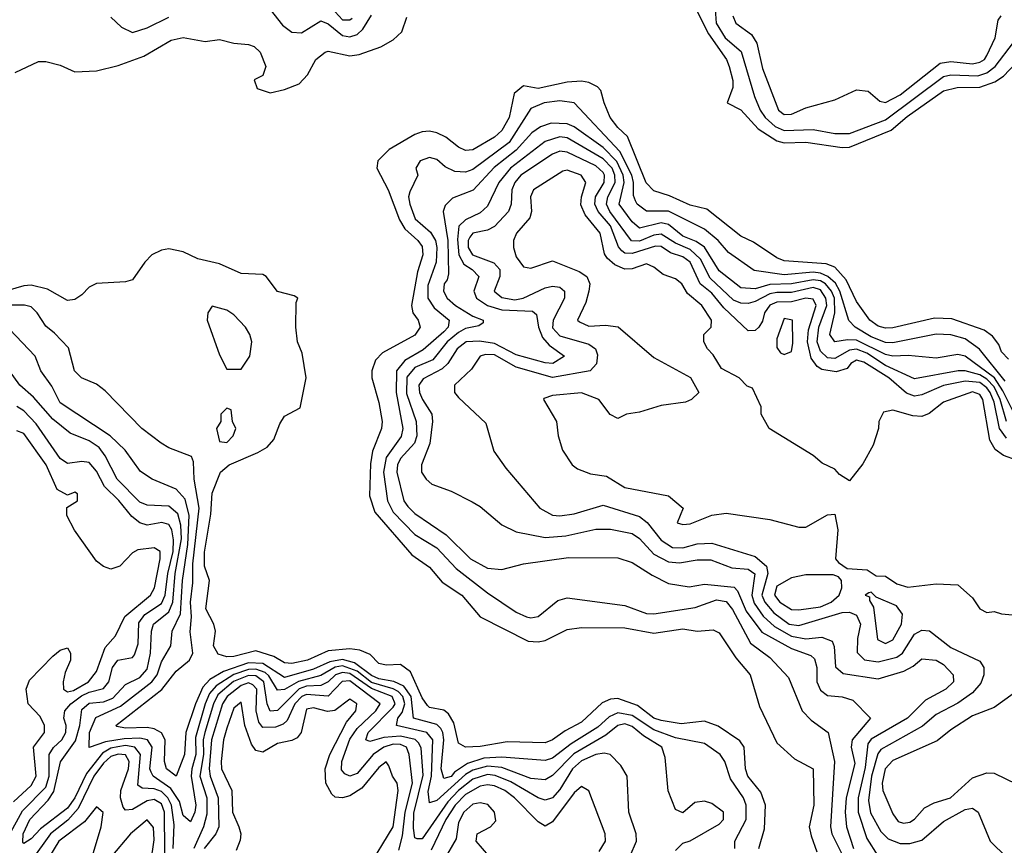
# Model space of a CAD drawing. Header units: inches. Extents: x 2671394 to 2765652, y 830470 to 955458.
# Tile 235 of 256: x 2696398 to 2699118, y 934179 to 936460. Entities that reach past the tile are written whole.
import ezdxf

# ---------------------------------------------------------------- set-up
doc = ezdxf.new("R2010")
doc.units = ezdxf.units.IN
doc.header["$MEASUREMENT"] = 0
doc.layers.add('C6993', color=7, linetype='Continuous')

msp = doc.modelspace()

# ---------------------------------------------------------------- linework, layer by layer
at = {"layer": 'C6993', "color": 2}
for points, elevation in [([(2698318.3, 936501.7), (2698322, 936450), (2698347.2, 936410), (2698391.5, 936371.5), (2698427.8, 936247.8), (2698443.2, 936210), (2698457.2, 936190), (2698484.7, 936164.7), (2698510, 936153.4), (2698590, 936156.3), (2698650, 936145.2), (2698690, 936145.4), (2698790, 936182.7), (2698950, 936302.9), (2698970, 936307.7), (2699044.9, 936304.9), (2699070, 936312.7), (2699092.7, 936330), (2699143.2, 936396.8)], 14), ([(2696386, 936314), (2696450, 936344), (2696470, 936344), (2696510, 936334), (2696550, 936316), (2696610, 936318.8), (2696670, 936333), (2696741.4, 936358.6), (2696816.9, 936403.1), (2696850, 936410.4), (2696910, 936399.3), (2696950, 936405.5), (2696990, 936394.8), (2697030, 936391.3), (2697045.4, 936385.4), (2697062, 936370), (2697078, 936330), (2697070, 936306), (2697046, 936294), (2697054, 936270), (2697090, 936258), (2697130, 936266.8), (2697170, 936282.8), (2697193, 936307), (2697216, 936350), (2697242, 936370), (2697250, 936373), (2697310, 936359.5), (2697336.1, 936363.9), (2697395.4, 936384.6), (2697430, 936403.8), (2697453.4, 936426.6), (2697467.2, 936467.2)], 10), ([(2696650, 936466.8), (2696678.9, 936438.9), (2696710, 936424.6), (2696750, 936437.2), (2696810, 936466.5)], 14), ([(2697090, 936488), (2697124.4, 936444.4), (2697150, 936425.3), (2697176.6, 936423.4), (2697230, 936457), (2697250, 936448.8), (2697290, 936416.5), (2697310, 936412.6), (2697330, 936418.9), (2697346.4, 936433.6), (2697370, 936472.4)], 14), ([(2697270, 936481.1), (2697290, 936459.6), (2697310, 936459), (2697316.3, 936463.7)], 18), ([(2698270, 936482.8), (2698300.5, 936420.5), (2698350.3, 936350), (2698358, 936330), (2698367.9, 936292.1), (2698367.7, 936272.3), (2698352, 936230), (2698390, 936210.7), (2698438.4, 936158.4), (2698490, 936124.9), (2698510, 936119.1), (2698570, 936121.5), (2698670, 936106.3), (2698690, 936107.4), (2698805.6, 936154.4), (2698850, 936192.3), (2698950, 936263.1), (2698988, 936272), (2699050, 936273), (2699092, 936288), (2699116.1, 936303.9), (2699150, 936339.3)], 10), ([(2698368, 936470), (2698376, 936450), (2698419.2, 936419.2), (2698434.6, 936394.6), (2698450, 936324.7), (2698494, 936210), (2698510, 936198), (2698530, 936199.1), (2698570, 936216), (2698650, 936238), (2698710, 936266), (2698742, 936262), (2698774.4, 936234.4), (2698790, 936230.7), (2698830, 936252.2), (2698940.7, 936339.3), (2698970, 936343.9), (2699030, 936337.8), (2699050, 936342.3), (2699062.9, 936350), (2699070, 936360.7), (2699093, 936410), (2699101.2, 936458.8), (2699109.5, 936470.5)], 18), ([(2699130, 935522), (2699110, 935542), (2699102.5, 935562.5), (2699085.3, 935585.3), (2699062.3, 935602.3), (2698973.3, 935633.3), (2698925.1, 935634.9), (2698810, 935608.5), (2698790, 935607.4), (2698770, 935613.3), (2698746.3, 935630), (2698710, 935681.6), (2698680.7, 935740.7), (2698650, 935775.6), (2698625.7, 935785.7), (2698510, 935793.6), (2698490, 935801.6), (2698425.3, 935845.3), (2698390, 935861.6), (2698296.6, 935936.6), (2698250, 935946.9), (2698193.5, 935973.5), (2698150, 935986.6), (2698129.1, 936009.1), (2698077.2, 936137.2), (2698050, 936162), (2698029.6, 936190), (2698012.3, 936230), (2698003.9, 936263.9), (2697994.5, 936274.5), (2697970, 936286), (2697949.7, 936289.7), (2697910, 936287.2), (2697830, 936269.8), (2697790, 936277.2), (2697764.4, 936255.6), (2697750.2, 936190), (2697730, 936154), (2697710, 936135.1), (2697650, 936100.5), (2697630, 936098.7), (2697610, 936107.8), (2697575.1, 936135.1), (2697550, 936146.9), (2697530, 936151.5), (2697510, 936149.7), (2697490, 936143), (2697418.7, 936101.3), (2697387.7, 936070), (2697384.9, 936050), (2697416, 935990), (2697447.1, 935907.1), (2697461.8, 935881.8), (2697497.6, 935850), (2697510, 935833), (2697511.4, 935810), (2697496.7, 935763.3), (2697480.3, 935670), (2697483.8, 935650), (2697499.1, 935630), (2697504, 935610), (2697490, 935587.8), (2697400.3, 935539.7), (2697381.3, 935518.7), (2697370.5, 935490), (2697370.5, 935470), (2697390, 935402), (2697399.1, 935350), (2697397.3, 935330), (2697372.7, 935267.3), (2697367.1, 935232.9), (2697364.7, 935144.7), (2697378.9, 935098.9), (2697481.5, 934981.5), (2697530, 934947.3), (2697565.3, 934905.3), (2697619.1, 934870), (2697670.3, 934810.3), (2697802.6, 934742.6), (2697830, 934740.4), (2697850, 934744.4), (2697910, 934774.9), (2697950, 934780.4), (2698070, 934779.3), (2698150, 934764.4), (2698230, 934776.4), (2698270, 934770.4), (2698313.7, 934773.7), (2698330, 934766), (2698376.2, 934696.2), (2698415.8, 934650), (2698442, 934562), (2698490, 934462), (2698538, 934418), (2698590.3, 934390.3), (2698591.8, 934290), (2698579.1, 934230), (2698584.9, 934204.9), (2698600.5, 934160.5)], 10), ([(2699120.6, 935460.6), (2699049.9, 935549.9), (2699010, 935577.8), (2698970, 935588.7), (2698930, 935590.8), (2698810, 935567.2), (2698790, 935568.2), (2698750, 935583.4), (2698705.6, 935610), (2698688.9, 935628.9), (2698664, 935710), (2698651.6, 935731.6), (2698630.4, 935750.4), (2698610, 935759.6), (2698590, 935761.8), (2698510, 935755.2), (2698427.3, 935767.2), (2698356.4, 935816.4), (2698328, 935850), (2698290, 935881), (2698190, 935930.8), (2698130, 935931.2), (2698104.2, 935950), (2698099.5, 935959.5), (2698094.1, 935974.1), (2698094.1, 936010), (2698088.7, 936030), (2698056, 936096), (2697929.7, 936229.7), (2697890, 936236), (2697846.8, 936230), (2697810, 936214.3), (2697750, 936120.3), (2697650, 936046), (2697630, 936038.3), (2697600.4, 936040.4), (2697573.4, 936053.4), (2697550, 936073.2), (2697530, 936079), (2697504.7, 936070), (2697492, 936050), (2697498, 936030), (2697475.6, 935984.4), (2697472.2, 935970), (2697476, 935950), (2697490.3, 935910), (2697532.9, 935872.9), (2697546.4, 935850), (2697550.2, 935830), (2697548.5, 935790), (2697525.6, 935725.6), (2697525.2, 935690), (2697543.4, 935663.4), (2697584.6, 935630), (2697581.8, 935610), (2697570, 935597.6), (2697512.8, 935547.2), (2697461.6, 935518.4), (2697438.6, 935490), (2697437.8, 935430), (2697456.2, 935330), (2697451.6, 935308.4), (2697410.2, 935250), (2697403, 935210), (2697414, 935130), (2697430, 935099.5), (2697490, 935037.7), (2697550, 935000.9), (2697603.8, 934943.8), (2697690, 934875.8), (2697770, 934823.1), (2697798, 934810), (2697810, 934807), (2697830, 934810.5), (2697885.1, 934854.9), (2697910, 934862), (2698070, 934841.1), (2698130, 934819.5), (2698150, 934818), (2698264.4, 934835.6), (2698323, 934857), (2698350, 934852.4), (2698367.1, 934830), (2698417.1, 934737.1), (2698470, 934698), (2698522, 934642), (2698559.3, 934550), (2698584.8, 934524.8), (2698631, 934490), (2698649, 934410), (2698637.6, 934230), (2698642, 934210), (2698672.4, 934150)], 14), ([(2699140.8, 935380.8), (2699114.3, 935434.3), (2699090.6, 935470.6), (2699010, 935529.8), (2698990, 935534.3), (2698930, 935524.2), (2698852.3, 935532.3), (2698810.2, 935529.8), (2698790, 935534.4), (2698710, 935574), (2698684.7, 935575.3), (2698649.8, 935569.8), (2698635.8, 935590), (2698649.9, 935650.1), (2698648.7, 935690), (2698640.7, 935710), (2698623.7, 935730), (2698610, 935738.1), (2698590, 935741.1), (2698530, 935729.9), (2698470, 935727.9), (2698430, 935715.8), (2698390, 935718.5), (2698330, 935766), (2698290, 935830.9), (2698267, 935847), (2698230, 935862), (2698190, 935893.5), (2698170, 935898.3), (2698110, 935883.9), (2698090, 935901.1), (2698053.8, 935950), (2698068.1, 936010), (2698065.4, 936030), (2698048, 936068), (2698010, 936106.6), (2697930, 936164.2), (2697910, 936172.2), (2697865.8, 936174.2), (2697836.5, 936163.5), (2697812.5, 936147.5), (2697770, 936099.3), (2697709, 936051), (2697651.2, 935988.8), (2697593.7, 935966.3), (2697573.7, 935946.3), (2697568.2, 935930), (2697580.5, 935850), (2697582.6, 935757.4), (2697579, 935741), (2697570.7, 935730), (2697568.8, 935710), (2697579.3, 935690), (2697601.6, 935670), (2697650, 935640.4), (2697678, 935630), (2697678, 935622), (2697666, 935614), (2697630, 935607), (2697610, 935595.5), (2697578.8, 935570), (2697539.7, 935520.3), (2697490, 935498.5), (2697467.9, 935472.1), (2697466.7, 935426.7), (2697493.4, 935350), (2697495.2, 935310), (2697489.1, 935290), (2697450, 935247), (2697442, 935230), (2697439.6, 935210), (2697459.5, 935130), (2697470, 935114.9), (2697490, 935095.8), (2697576.4, 935036.4), (2697643, 934970), (2697690, 934944.4), (2697730, 934940.7), (2697790, 934956.3), (2697914, 934974), (2698050, 934972.7), (2698090, 934960.5), (2698144.9, 934924.9), (2698190, 934902.4), (2698247.2, 934892.8), (2698290, 934900.3), (2698371.5, 934891.5), (2698381.4, 934881.4), (2698405.2, 934825.2), (2698448, 934768), (2698530, 934722.4), (2698583.2, 934703.2), (2698594, 934694), (2698600.2, 934670), (2698600.3, 934630), (2698610, 934607.7), (2698630, 934592.4), (2698670, 934588.5), (2698699.3, 934579.3), (2698748, 934530), (2698697.3, 934470), (2698695.2, 934450), (2698705.1, 934405.1), (2698681.2, 934310), (2698678.2, 934270), (2698682.4, 934230), (2698701.8, 934170)], 18), ([(2699123.7, 935350), (2699106.7, 935410), (2699090, 935445.2), (2699070, 935466.6), (2699050, 935478.8), (2699010.2, 935489.8), (2698990.2, 935489.8), (2698870, 935467.6), (2698790, 935504.3), (2698738.2, 935538.2), (2698710, 935549.9), (2698690, 935546.9), (2698650, 935523.7), (2698630, 935525.7), (2698610, 935544.4), (2698601.3, 935570), (2698605.9, 935610), (2698627.9, 935670), (2698625.2, 935690), (2698610, 935713.3), (2698590, 935719.6), (2698530, 935706.2), (2698490, 935705.6), (2698470, 935701.9), (2698430, 935681.2), (2698410, 935675.8), (2698390, 935676.8), (2698370, 935684.5), (2698305.5, 935745.5), (2698278.4, 935798.4), (2698250, 935824.7), (2698210, 935842.3), (2698170, 935867.4), (2698150, 935864.9), (2698110, 935847.8), (2698088.6, 935848.6), (2698028.2, 935930), (2698019.4, 935950), (2698022.9, 935970), (2698043, 936010), (2698042.4, 936030), (2698034.3, 936050), (2698010, 936075.8), (2697910, 936133.5), (2697890, 936136.2), (2697850, 936123.1), (2697754.3, 936050), (2697722, 936010), (2697690, 935944.5), (2697670, 935926), (2697630, 935907.2), (2697611, 935889), (2697607.5, 935852.5), (2697611, 935810), (2697624.7, 935784.7), (2697648.2, 935770), (2697666.4, 935750), (2697652.9, 935710), (2697660.3, 935690), (2697690.1, 935670.1), (2697730, 935658.3), (2697814.8, 935654.8), (2697825.5, 935645.5), (2697831.1, 935610), (2697842, 935582), (2697860.5, 935560.5), (2697902.8, 935530), (2697871.3, 935510), (2697850, 935511.3), (2697770, 935533.6), (2697710, 935565.4), (2697668.4, 935571.6), (2697631.3, 935570), (2697606.3, 935550), (2697580.9, 935510), (2697565.2, 935494.8), (2697512.5, 935467.5), (2697500.9, 935450), (2697502.7, 935430), (2697510.4, 935410), (2697537, 935370), (2697538.3, 935350), (2697531.5, 935288.5), (2697508.2, 935230), (2697508, 935210), (2697520.7, 935190), (2697536.7, 935176.7), (2697590, 935157.3), (2697648.1, 935128.1), (2697670, 935114.8), (2697730, 935064), (2697770, 935044.4), (2697850, 935028.9), (2697906.3, 935033.7), (2697990, 935051.7), (2698030, 935051.8), (2698090, 935040.3), (2698110, 935026.4), (2698150, 934983.1), (2698190, 934962), (2698220.9, 934959.1), (2698270, 934967.4), (2698307.4, 934967.4), (2698365.4, 934945.4), (2698410, 934941.8), (2698429, 934929), (2698420.5, 934870), (2698427.4, 934847.4), (2698452, 934812), (2698483.3, 934783.3), (2698530, 934756.6), (2698570, 934749.2), (2698613.7, 934753.7), (2698642.5, 934742.5), (2698648.4, 934728.4), (2698651.8, 934671.8), (2698673, 934653), (2698770, 934639), (2698840.1, 934659.9), (2698866.2, 934673.8), (2698890, 934694), (2698930, 934690.4), (2698950, 934678), (2698976.3, 934650), (2698978, 934630), (2698956.3, 934610), (2698900.7, 934579.3), (2698850.4, 934530), (2698750, 934471.9), (2698741.4, 934458.6), (2698733.6, 934393.6), (2698714.3, 934310), (2698714, 934270), (2698737.8, 934197.8), (2698768.8, 934150)], 22), ([(2699123.9, 935303.9), (2699104.3, 935330), (2699090, 935402.9), (2699078.8, 935430), (2699070, 935442.6), (2699050, 935457.1), (2699010, 935461), (2698950, 935448.9), (2698890, 935423.1), (2698870, 935419.8), (2698847.6, 935427.6), (2698799.1, 935470), (2698730, 935513.3), (2698710, 935518.7), (2698694.4, 935510), (2698683.6, 935496.4), (2698653.3, 935486.7), (2698613.5, 935493.5), (2698601.3, 935501.3), (2698584.7, 935524.7), (2698573.9, 935570), (2698576.7, 935603.3), (2698598.4, 935670), (2698590, 935687.6), (2698570, 935690.6), (2698530, 935680.6), (2698490, 935679.1), (2698470, 935670.7), (2698455.8, 935650), (2698450, 935626.6), (2698439.5, 935610), (2698430, 935601.3), (2698410, 935599.7), (2698343.6, 935663.6), (2698310, 935703.9), (2698277.6, 935730), (2698250, 935789.6), (2698230, 935804.2), (2698195.9, 935815.9), (2698170, 935832.7), (2698154.5, 935834.5), (2698090, 935813.8), (2698070, 935815.1), (2698061.3, 935821.3), (2698052, 935832), (2698029.8, 935890), (2697996.2, 935930), (2697987.2, 935950), (2697988.9, 935970), (2698012.3, 936010), (2698013.8, 936030), (2698010, 936037.4), (2697990, 936055.7), (2697910, 936094), (2697890, 936096.1), (2697870, 936088.4), (2697782.3, 936030), (2697765.8, 936010), (2697758, 935990), (2697755.6, 935950), (2697748.7, 935930), (2697710, 935888.3), (2697690, 935878.7), (2697650, 935869.7), (2697641.4, 935858.6), (2697636.9, 935850), (2697637.2, 935830), (2697649.1, 935810), (2697708.3, 935788.3), (2697724, 935770), (2697724.9, 935750), (2697708.8, 935710), (2697730, 935692.2), (2697766.1, 935686.1), (2697789.2, 935690), (2697850, 935718.9), (2697870, 935723.7), (2697890, 935720.4), (2697903, 935710), (2697903.1, 935690), (2697871.4, 935630), (2697870, 935608.4), (2697890, 935586.4), (2697970, 935563.1), (2697988.4, 935550), (2697993.8, 935533.8), (2697991.3, 935508.7), (2697974, 935490), (2697870, 935471.6), (2697770, 935499.4), (2697710, 935534), (2697685.1, 935534.9), (2697670.3, 935529.7), (2697646.1, 935493.9), (2697599.1, 935450), (2697598.8, 935430), (2697610, 935416), (2697685.4, 935345.4), (2697707.5, 935267.5), (2697741.1, 935221.1), (2697834.8, 935110), (2697870, 935090.5), (2697890, 935088.7), (2697930, 935094.4), (2698010, 935118), (2698110, 935087.4), (2698131, 935071), (2698170, 935021.7), (2698201.5, 935001.5), (2698230, 935000.7), (2698270, 935011.3), (2698310, 935013.6), (2698430, 934976.9), (2698461.3, 934950), (2698465.2, 934930), (2698448.1, 934870), (2698456.6, 934850), (2698481.2, 934821.2), (2698523.7, 934790), (2698550, 934785.6), (2698670, 934822), (2698690, 934822.7), (2698710, 934814.6), (2698720.8, 934790), (2698712.4, 934750), (2698711.7, 934711.7), (2698731.4, 934691.4), (2698770, 934685.8), (2698821.4, 934698.6), (2698836.8, 934710), (2698870, 934761.7), (2698890, 934772.7), (2698911, 934771), (2698970, 934725.5), (2699050, 934687.7), (2699061.3, 934670), (2699061.1, 934650), (2699053, 934627), (2699030, 934599.7), (2698990, 934571.1), (2698930, 934539.7), (2698891.7, 934508.3), (2698776.8, 934443.2), (2698768.9, 934431.1), (2698750.8, 934370), (2698742.6, 934302.6), (2698748.8, 934268.8), (2698776.6, 934216.6), (2698797, 934197), (2698830, 934184), (2698856.6, 934183.4), (2698890, 934193.1), (2698950, 934244.4), (2699010, 934277.4), (2699030, 934281.3), (2699045.5, 934270), (2699079.3, 934190), (2699124.9, 934144.9)], 26), ([(2699188, 935230), (2699116.1, 935256.1), (2699092.4, 935272.4), (2699077.7, 935297.7), (2699058.7, 935410), (2699050, 935424.2), (2699030, 935431.6), (2698950, 935403), (2698910, 935371.8), (2698890, 935363.7), (2698865.1, 935365.1), (2698810, 935381.2), (2698784.5, 935375.5), (2698771, 935350), (2698770.8, 935330), (2698755.5, 935284.5), (2698727.1, 935232.9), (2698690, 935186), (2698663.1, 935203.1), (2698650, 935218), (2698614.6, 935234.6), (2698590, 935255.3), (2698468, 935330), (2698446, 935370), (2698446, 935390), (2698422, 935442), (2698407.3, 935447.3), (2698386, 935470), (2698336.4, 935496.4), (2698313.6, 935533.6), (2698298, 935550), (2698288, 935570), (2698288, 935590), (2698308, 935610), (2698309, 935630), (2698282, 935670), (2698243.3, 935703.3), (2698227, 935730), (2698210, 935743.6), (2698176, 935756), (2698150, 935776.2), (2698130, 935785.1), (2698090, 935771.1), (2698070, 935770.9), (2698042.2, 935782.2), (2698020.5, 935800.5), (2698013.3, 935813.3), (2698001.3, 935870), (2697960.4, 935920.4), (2697948.5, 935948.5), (2697949.7, 935970), (2697962.4, 936010), (2697949.3, 936030), (2697910, 936044.2), (2697898.7, 936041.3), (2697817.3, 935990), (2697808.8, 935970), (2697812.2, 935930), (2697807.4, 935912.6), (2697770.6, 935870), (2697762, 935850), (2697762, 935830), (2697770, 935804.7), (2697790, 935777.3), (2697810, 935773.4), (2697870, 935793.4), (2697943.8, 935763.8), (2697964.9, 935750), (2697973.4, 935730), (2697970.6, 935710), (2697961.7, 935678.3), (2697938.8, 935630), (2697944.7, 935624.7), (2697970, 935613.4), (2698015.9, 935615.9), (2698050.9, 935610.9), (2698150, 935526), (2698251.1, 935471.1), (2698274, 935430), (2698254, 935410), (2698236.9, 935403.1), (2698170, 935394), (2698110, 935375.3), (2698074, 935370), (2698050, 935358), (2698029, 935369), (2697998, 935410), (2697950, 935428.7), (2697870, 935421.2), (2697846.4, 935413.6), (2697844.7, 935410), (2697881, 935350), (2697886, 935310), (2697898, 935270), (2697924.7, 935230), (2697938.8, 935218.8), (2697975.3, 935204.7), (2698018.8, 935198.8), (2698070, 935167.7), (2698190, 935144.7), (2698231.3, 935110), (2698214, 935070), (2698230, 935064.7), (2698250, 935067.3), (2698310, 935091), (2698350, 935096), (2698470, 935078.8), (2698550, 935058), (2698570, 935058), (2698630, 935092), (2698650, 935094), (2698658, 935050), (2698652, 934970), (2698659.6, 934959.6), (2698683.6, 934943.6), (2698739.6, 934939.6), (2698763.6, 934923.6), (2698790, 934922), (2698821, 934901), (2698851.6, 934891.6), (2698930, 934901), (2698990, 934898), (2699030, 934862), (2699050, 934832), (2699070, 934822), (2699090, 934824.7), (2699110, 934818), (2699190, 934811.3)], 30), ([(2698439.5, 934170), (2698455.5, 934224.5), (2698458, 934290), (2698445.4, 934325.4), (2698409.7, 934370), (2698403, 934390), (2698399.3, 934450), (2698387.5, 934467.5), (2698327.8, 934507.8), (2698290, 934522), (2698225.5, 934514.5), (2698170, 934523.1), (2698149.7, 934530), (2698104.6, 934564.6), (2698050, 934584.4), (2698030, 934582), (2698007.4, 934572.6), (2697950, 934518.7), (2697905.1, 934494.9), (2697870, 934469.7), (2697850, 934462), (2697744.4, 934464.4), (2697670, 934451.6), (2697629.7, 934449.7), (2697610, 934461.2), (2697597.4, 934517.4), (2697582.3, 934542.3), (2697570, 934552.3), (2697530, 934559.6), (2697524.5, 934564.5), (2697510, 934586), (2697478, 934658), (2697450, 934678), (2697410, 934676), (2697390, 934681.2), (2697365.8, 934705.8), (2697338, 934718), (2697310, 934721.3), (2697250, 934715.8), (2697193.4, 934690), (2697150, 934681.1), (2697130, 934682.6), (2697100.1, 934700.1), (2697050, 934716.3), (2696990, 934700.4), (2696970, 934699.6), (2696946.5, 934706.5), (2696933.2, 934730), (2696939, 934770), (2696934, 934790), (2696912.1, 934832.1), (2696922, 934910), (2696908.9, 934950), (2696909, 934989), (2696926.2, 935093.8), (2696930, 935151.3), (2696952.7, 935210), (2696977.2, 935230), (2697056.4, 935263.6), (2697081.4, 935278.6), (2697100.1, 935299.9), (2697116.9, 935343.1), (2697130, 935364), (2697172.9, 935387.1), (2697189.6, 935470), (2697178, 935538), (2697165.2, 935570), (2697161.2, 935610), (2697162, 935678), (2697166, 935690), (2697156.4, 935696.4), (2697110, 935708.7), (2697079, 935750), (2697070, 935756), (2697010, 935758.7), (2696950, 935785.4), (2696890, 935798.9), (2696850, 935818), (2696810, 935826.3), (2696790, 935823), (2696763, 935810), (2696743.8, 935790), (2696710, 935741.2), (2696690, 935735.1), (2696610, 935731.3), (2696590, 935720.7), (2696570, 935699.3), (2696550, 935686.6), (2696530, 935683.7), (2696475.1, 935715.1), (2696430, 935726), (2696410, 935724.4), (2696350, 935706.8)], 10), ([(2698373.6, 934170), (2698373.3, 934190), (2698405.3, 934250), (2698405.3, 934290), (2698397.3, 934310), (2698362, 934362), (2698346.3, 934410), (2698333, 934430), (2698290, 934460.4), (2698210, 934475.7), (2698150, 934497.9), (2698090, 934537.7), (2698050, 934545), (2698026.2, 934533.8), (2697994.8, 934505.2), (2697921.4, 934458.6), (2697870, 934419.8), (2697850, 934413.1), (2697730, 934422.4), (2697680.5, 934419.5), (2697634.9, 934405.1), (2697599.5, 934380.5), (2697590, 934369), (2697570, 934363), (2697562.6, 934390), (2697569.9, 934470), (2697567.4, 934490), (2697561.1, 934501.1), (2697550, 934512.5), (2697486, 934530), (2697479.6, 934590), (2697458.8, 934618.8), (2697431.6, 934631.6), (2697390, 934638.5), (2697370, 934648), (2697323.1, 934683.1), (2697290, 934691.6), (2697254.6, 934685.4), (2697210, 934665.2), (2697130, 934642.3), (2697070, 934681.2), (2697030, 934682.9), (2696961.2, 934658.8), (2696923, 934637), (2696904.1, 934615.9), (2696883.5, 934570), (2696857.1, 934490), (2696853.2, 934430), (2696830, 934369.6), (2696803.5, 934390), (2696797.7, 934410), (2696800.4, 934470), (2696789.8, 934489.8), (2696770, 934500.9), (2696750, 934504.6), (2696690, 934502.3), (2696666.7, 934506.7), (2696663.7, 934510), (2696790.7, 934609.3), (2696830, 934659.5), (2696867.6, 934690), (2696876.4, 934710), (2696868.7, 934768.7), (2696872.5, 934810), (2696869.9, 934850.1), (2696876.5, 934903.5), (2696876.6, 934956.6), (2696894.3, 935110), (2696879.8, 935190), (2696878.4, 935238.4), (2696872.7, 935252.7), (2696810, 935277.2), (2696788.7, 935290), (2696735.3, 935330), (2696634.2, 935434.2), (2696610, 935453.2), (2696569, 935470), (2696549.5, 935490), (2696532.7, 935552.7), (2696494.1, 935594.1), (2696470, 935612.7), (2696446.6, 935650), (2696430, 935666.6), (2696411.1, 935671.1), (2696350, 935670.7)], 14), ([(2698210, 934164.7), (2698230, 934184.7), (2698250, 934191.3), (2698330, 934237.3), (2698342.7, 934250), (2698342.7, 934270), (2698310, 934294.5), (2698290, 934300.9), (2698263, 934297), (2698230, 934268), (2698210, 934278), (2698189.5, 934329.5), (2698180.9, 934420.9), (2698172, 934450), (2698121.2, 934481.2), (2698090, 934507.3), (2698070, 934514), (2698050, 934509.7), (2698017.4, 934482.6), (2697928.7, 934431.3), (2697870, 934371.1), (2697850, 934359.7), (2697810, 934363.1), (2697730, 934394), (2697690, 934397.3), (2697650, 934386.2), (2697630, 934374.5), (2697550, 934302.3), (2697530, 934296), (2697526.9, 934326.9), (2697535.3, 934370), (2697539.8, 934470), (2697522.9, 934490), (2697438.7, 934510), (2697442.8, 934530), (2697454.3, 934545.7), (2697461.9, 934570), (2697456.7, 934590), (2697443.6, 934603.6), (2697430, 934611.4), (2697370, 934628.7), (2697330, 934659.5), (2697290, 934674.2), (2697269.4, 934670.6), (2697230, 934647.9), (2697168.6, 934631.4), (2697130, 934609), (2697110, 934606.9), (2697086.7, 934646.7), (2697076.1, 934656.1), (2697050, 934665.5), (2697030, 934664.2), (2696989.7, 934650.3), (2696940.5, 934619.5), (2696922.3, 934597.7), (2696910.1, 934570), (2696883.4, 934476.6), (2696885, 934430), (2696873.2, 934390), (2696871.9, 934370), (2696884.4, 934290), (2696882.3, 934270), (2696870, 934243.6), (2696850, 934261.2), (2696840, 934300), (2696815.5, 934335.5), (2696766.9, 934370), (2696760.9, 934380.9), (2696758, 934390), (2696764.1, 934450), (2696751.1, 934470), (2696730, 934474.5), (2696687.1, 934472.9), (2696635.3, 934464.7), (2696590, 934449.2), (2696590.9, 934490), (2696608.5, 934531.5), (2696676.8, 934563.2), (2696763.5, 934630), (2696777.7, 934650), (2696790, 934685.5), (2696815.6, 934730), (2696818.9, 934770), (2696842.1, 934817.9), (2696847.6, 934910), (2696862.6, 935010), (2696866.5, 935090), (2696854.8, 935134.8), (2696830, 935163), (2696764, 935190), (2696731.7, 935211.7), (2696689.6, 935270), (2696648, 935310), (2696510, 935401.6), (2696487, 935447), (2696456.9, 935490), (2696440.7, 935530), (2696370, 935605.1)], 18), ([(2696822.1, 934170), (2696825, 934235), (2696817.7, 934290), (2696807.6, 934310), (2696790, 934327.6), (2696770, 934334.9), (2696736.4, 934336.4), (2696724.7, 934344.7), (2696732.2, 934430), (2696716.3, 934450), (2696690, 934454.1), (2696668.9, 934451.1), (2696650, 934446.8), (2696626.6, 934433.4), (2696582.5, 934377.5), (2696550.1, 934310), (2696530, 934281.6), (2696455.4, 934224.6), (2696430, 934196.2), (2696410, 934183.7), (2696406.9, 934186.9), (2696407.7, 934210), (2696425.8, 934250), (2696476.9, 934303.1), (2696492.7, 934327.3), (2696510.5, 934409.5), (2696552.3, 934467.7), (2696564.2, 934510), (2696570, 934554), (2696590, 934571.8), (2696630, 934575.5), (2696655, 934585), (2696690, 934623.1), (2696730, 934642.2), (2696750, 934664.9), (2696759.8, 934710), (2696762.2, 934770), (2696767.4, 934790), (2696810, 934823.6), (2696821.1, 934850), (2696827.9, 934930), (2696845.1, 935025.1), (2696843.6, 935063.6), (2696834.7, 935094.7), (2696810, 935116), (2696750, 935118), (2696730, 935126.3), (2696667.1, 935190), (2696634.5, 935254.5), (2696617.5, 935277.5), (2696590, 935295.8), (2696537.4, 935317.4), (2696490, 935356.3), (2696436.4, 935416.4), (2696398.4, 935450), (2696369.7, 935489.7)], 22), ([(2696334.5, 934145.5), (2696405.9, 934274.1), (2696470, 934338.9), (2696479.5, 934370), (2696479.3, 934430), (2696491.3, 934448.7), (2696514.5, 934470), (2696525.3, 934490), (2696526.2, 934510), (2696519.8, 934530), (2696522.7, 934550), (2696539.8, 934570), (2696568.7, 934591.3), (2696590, 934601.7), (2696630, 934611.8), (2696643.9, 934630), (2696654.3, 934670), (2696669.6, 934690), (2696710, 934698), (2696715.3, 934704.7), (2696725.1, 934734.9), (2696727.1, 934792.9), (2696743.7, 934816.3), (2696790, 934847.2), (2696799.9, 934870), (2696807.5, 934930), (2696821.6, 934990), (2696823, 935023), (2696818, 935050), (2696810, 935064.7), (2696790.8, 935070.8), (2696750, 935063.5), (2696730, 935069.6), (2696707.6, 935087.6), (2696671.7, 935131.7), (2696632.4, 935170), (2696610, 935212), (2696590, 935236.3), (2696570, 935238.9), (2696530, 935233.3), (2696510, 935247.8), (2696443.5, 935343.5), (2696410, 935378.9), (2696390, 935391.1)], 26), ([(2696380.9, 934299.1), (2696430, 934343.7), (2696443.5, 934370), (2696436.3, 934450), (2696466.6, 934490), (2696466.6, 934510), (2696454.9, 934534.9), (2696421.2, 934570), (2696416, 934610), (2696425.4, 934634.6), (2696490, 934701), (2696510, 934718), (2696530, 934724.7), (2696538.8, 934710), (2696538, 934690), (2696523.9, 934656.1), (2696518.3, 934630), (2696519.3, 934610), (2696530, 934602.6), (2696546.8, 934606.8), (2696588.4, 934630), (2696610, 934659.3), (2696634.4, 934725.6), (2696662.3, 934757.7), (2696688.9, 934811.1), (2696759.7, 934870), (2696770.8, 934890), (2696786.3, 934970), (2696786, 934990), (2696770, 935000.7), (2696724.9, 934995.1), (2696710, 934986.6), (2696674.8, 934950), (2696650, 934941.2), (2696630, 934949), (2696610, 934964), (2696549.4, 935049.4), (2696528.7, 935090), (2696528, 935112), (2696558, 935130), (2696558, 935150), (2696550, 935154), (2696530, 935146), (2696502, 935162), (2696471, 935230), (2696410, 935316.3), (2696390, 935324.2)], 30), ([(2698084.5, 934150), (2698102, 934190), (2698100.9, 934210), (2698080.9, 934270), (2698076, 934370), (2698059.1, 934399.1), (2698029.5, 934429.5), (2698012.9, 934432.9), (2697990, 934429.7), (2697950, 934412.4), (2697925.6, 934390), (2697890, 934333), (2697870, 934309.7), (2697850, 934303), (2697830, 934309.7), (2697754.4, 934354.4), (2697711.9, 934371.9), (2697690, 934374), (2697650, 934361.8), (2697610, 934330.5), (2697580.9, 934299.1), (2697510, 934196.2), (2697496.5, 934196.5), (2697490, 934199), (2697485.6, 934225.6), (2697487.1, 934267.1), (2697512.2, 934372.2), (2697506.8, 934446.8), (2697500.8, 934460.8), (2697490.9, 934470.9), (2697450, 934480.4), (2697403.7, 934476.3), (2697365.7, 934465.7), (2697354, 934470), (2697360.4, 934490), (2697430, 934560.3), (2697435.2, 934570), (2697427.4, 934590), (2697370, 934612), (2697310, 934653.6), (2697290, 934656.3), (2697270.6, 934649.4), (2697250, 934630.6), (2697230, 934620.6), (2697190, 934618.2), (2697170, 934611.4), (2697110, 934551.1), (2697090, 934549.7), (2697082, 934570), (2697072.8, 934630), (2697050, 934647), (2697030, 934647.5), (2696989.1, 934630.9), (2696945.7, 934594.3), (2696933.2, 934570), (2696909.5, 934490), (2696905.1, 934470), (2696906.1, 934430), (2696896.1, 934370), (2696914.8, 934310), (2696914.9, 934265.1), (2696906, 934230), (2696879, 934170)], 22), ([(2697445.5, 934165.5), (2697455.3, 934204.7), (2697462.6, 934270), (2697482.9, 934350), (2697473.6, 934430), (2697466.6, 934450), (2697450, 934457.2), (2697430, 934457.9), (2697404, 934450), (2697374.2, 934430), (2697330, 934377.3), (2697310, 934369.7), (2697296.2, 934376.2), (2697287.4, 934387.4), (2697288, 934410), (2697310, 934471.7), (2697330, 934501.8), (2697382.3, 934550), (2697393.7, 934570), (2697310, 934632.7), (2697288.8, 934631.2), (2697250, 934590.8), (2697190, 934595.5), (2697177.4, 934590), (2697158.3, 934570), (2697136.8, 934523.2), (2697126.3, 934513.7), (2697105.1, 934505.1), (2697070, 934504.4), (2697058.9, 934518.9), (2697051.3, 934550), (2697053.6, 934610), (2697042.4, 934622.4), (2697030, 934627.3), (2697010, 934620.5), (2696971.1, 934590), (2696958.7, 934570), (2696928.4, 934470), (2696921.7, 934390), (2696924.2, 934370), (2696946.2, 934310), (2696947.9, 934230), (2696939.5, 934210), (2696908, 934170)], 26), ([(2699142.5, 934597.5), (2699090, 934559.3), (2699030, 934536.2), (2698970, 934497.6), (2698932.9, 934467.1), (2698810, 934413.3), (2698789.2, 934390), (2698780.9, 934350), (2698782, 934330), (2698810, 934266), (2698824.8, 934244.8), (2698839.9, 934239.9), (2698857.1, 934242.9), (2698870, 934250.7), (2698897.5, 934282.5), (2698923.9, 934296.1), (2698969.3, 934310), (2699030, 934365.5), (2699070, 934378.8), (2699090, 934378), (2699243.5, 934303.5)], 30), ([(2697357.2, 934110), (2697429.7, 934230), (2697444, 934330), (2697440.5, 934350), (2697427.6, 934370), (2697418, 934398), (2697410, 934409.2), (2697390, 934393.6), (2697343.2, 934336.8), (2697310, 934315.1), (2697290, 934309.6), (2697270, 934312), (2697260.1, 934320.1), (2697244.2, 934350), (2697242, 934390), (2697254.5, 934430), (2697300.7, 934519.3), (2697327, 934550), (2697329, 934570), (2697310, 934582.7), (2697269.1, 934550.9), (2697248.3, 934548.3), (2697210, 934558.3), (2697190, 934555.1), (2697175.3, 934490), (2697164.8, 934475.2), (2697150, 934467.8), (2697110, 934459.7), (2697070, 934436.2), (2697050, 934440.9), (2697038.3, 934458.3), (2697019.8, 934510), (2697010, 934574.5), (2696990, 934558), (2696970, 934502.7), (2696960.7, 934470), (2696954.6, 934410), (2696956, 934390), (2696984, 934330), (2696985.5, 934270), (2697003.7, 934230), (2697008.7, 934210), (2697006.9, 934193.1), (2696995.9, 934164.1)], 30), ([(2696799.5, 934050), (2696798.5, 934270), (2696790, 934292.9), (2696770, 934305.3), (2696750, 934302), (2696710, 934277.7), (2696690, 934276.2), (2696683.8, 934283.8), (2696676.4, 934310), (2696677.8, 934330), (2696698.3, 934390), (2696700.7, 934410), (2696690, 934428.2), (2696670, 934430.9), (2696650, 934424.2), (2696630, 934406), (2696603.2, 934370), (2696559.8, 934280.2), (2696531.5, 934248.5), (2696483.5, 934210), (2696430, 934136)], 26), ([(2697998.5, 934161.5), (2698016.2, 934190), (2698015.6, 934210), (2697970, 934329), (2697950, 934341.2), (2697930, 934323.7), (2697870, 934243.6), (2697850, 934231.5), (2697830, 934243.6), (2697764.7, 934310), (2697738, 934330), (2697710, 934343.1), (2697690, 934346.2), (2697670, 934342.3), (2697630, 934319.4), (2697601.3, 934290), (2697575.3, 934250), (2697535.2, 934164.8)], 26), ([(2697694, 934150), (2697659, 934190), (2697662, 934210), (2697699, 934230), (2697713.6, 934246.4), (2697709.4, 934270), (2697691.1, 934291.1), (2697670, 934296.3), (2697650, 934292.4), (2697624.9, 934270), (2697610, 934242), (2697603.4, 934196.6), (2697570, 934137.2)], 30), ([(2696599.3, 934150), (2696622.9, 934230), (2696629.1, 934269.1), (2696610, 934285.2), (2696576.7, 934243.3), (2696506.5, 934190), (2696454.2, 934105.8)], 30), ([(2696760.5, 934130), (2696770, 934194), (2696767.9, 934227.9), (2696750, 934249.4), (2696704.4, 934210), (2696650, 934146)], 30)]:
    msp.add_lwpolyline(points, dxfattribs=dict(at, elevation=elevation))
for points, elevation in [([(2696930, 935668), (2696918, 935650), (2696916, 935630), (2696950, 935534), (2696970, 935494), (2697010, 935494), (2697034, 935530), (2697039, 935570), (2697034, 935590), (2697022, 935610), (2696990, 935644), (2696970, 935657.2)], 14), ([(2698510, 935634.5), (2698490, 935578), (2698490, 935554), (2698499.8, 935539.8), (2698510, 935534.8), (2698530, 935542.8), (2698534, 935566), (2698532.7, 935630)], 30), ([(2696970, 935386), (2696954, 935370), (2696954, 935350), (2696942, 935330), (2696950, 935294), (2696970, 935292), (2696988, 935310), (2696995.3, 935330), (2696986, 935350), (2696982, 935382)], 14), ([(2698645.6, 934925.6), (2698570, 934925.6), (2698530, 934917.6), (2698490, 934894.7), (2698483.2, 934870), (2698497.6, 934850), (2698530, 934830.3), (2698550, 934829), (2698610, 934837.6), (2698639.7, 934850), (2698661.6, 934870), (2698669.4, 934890), (2698668.7, 934910), (2698660.4, 934920.4)], 30), ([(2698750, 934878), (2698743.6, 934876.4), (2698734, 934870), (2698745.4, 934865.4), (2698745.4, 934854.6), (2698756.7, 934836.7), (2698767.5, 934747.5), (2698790, 934736.4), (2698810, 934746.7), (2698834.3, 934790), (2698836.9, 934816.9), (2698820.2, 934840.2), (2698764, 934864)], 30)]:
    msp.add_lwpolyline(points, close=True, dxfattribs=dict(at, elevation=elevation))

doc.saveas('drawing.dxf')
